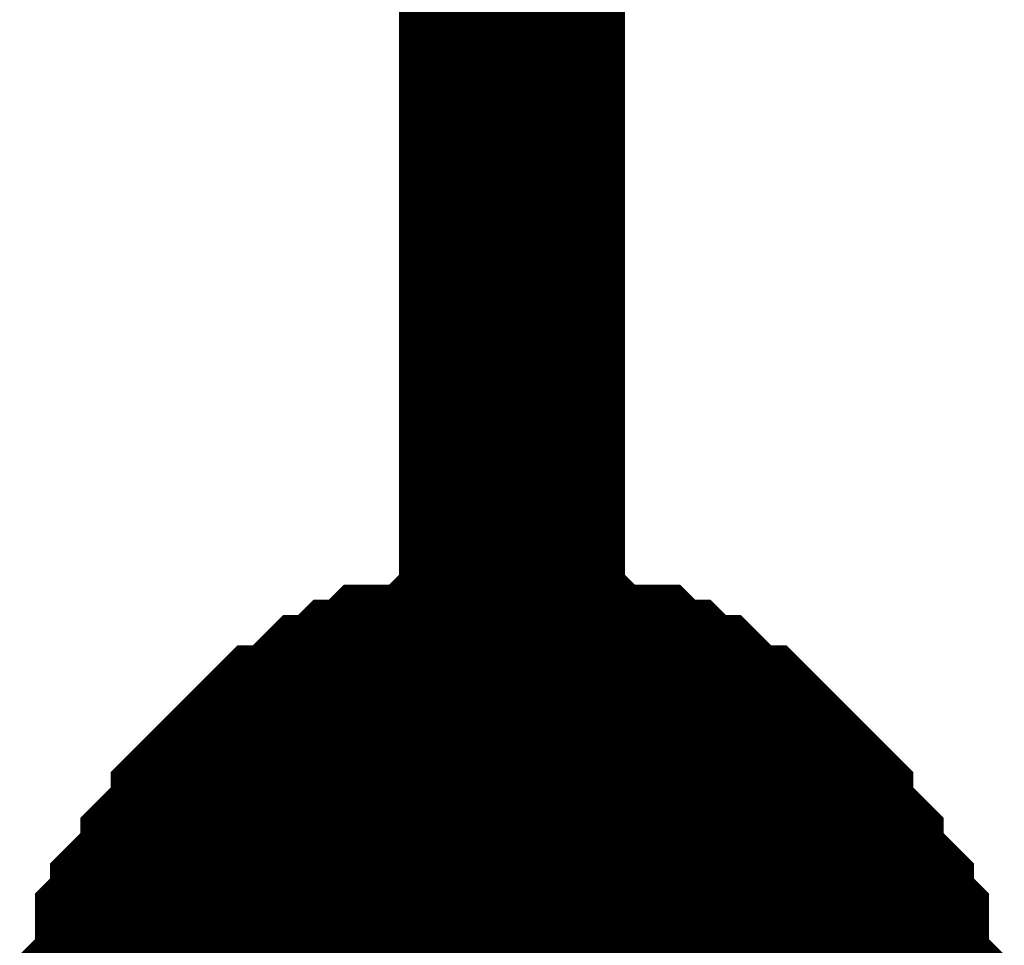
# Model space of a CAD drawing. Header units: inches. Extents: x 0 to 17, y 0 to 11.
# Tile 174 of 256: x 15.3242 to 15.3757, y 6.2063 to 6.2546. Entities that reach past the tile are written whole.
import ezdxf

# ---------------------------------------------------------------- set-up
doc = ezdxf.new("R2010")
doc.units = ezdxf.units.IN
doc.header["$MEASUREMENT"] = 0
doc.layers.add('Sheet', color=255, linetype='Continuous')

msp = doc.modelspace()

# ---------------------------------------------------------------- linework, layer by layer
at = {"layer": 'Sheet'}
for points in [[(15.349953, 6.400014, 0.0118, 0.0118, 0), (15.349953, 6.299308, 0.0118, 0.0118, 0), (15.349953, 6.199394, 0.0118, 0.0118, 0), (15.349953, 6.099481, 0.0118, 0.0118, 0), (15.349953, 5.999567, 0.0118, 0.0118, 0), (15.349953, 5.899654, 0.0118, 0.0118, 0), (15.349953, 5.79974, 0.0118, 0.0118, 0), (15.349953, 5.699827, 0.0118, 0.0118, 0), (15.349953, 5.599913, 0.0118, 0.0118, 0), (15.349953, 5.5, 0.0118, 0.0118, 0), (15.349953, 5.399294, 0.0118, 0.0118, 0), (15.349953, 5.29938, 0.0118, 0.0118, 0), (15.349953, 5.199467, 0.0118, 0.0118, 0), (15.349953, 4.99964, 0.0118, 0.0118, 0), (15.349953, 4.899726, 0.0118, 0.0118, 0)], [(15.330131, 6.200187, 0.0118, 0.0118, 0), (15.330131, 6.201773, 0.0118, 0.0118, 0), (15.330131, 6.202566, 0.0118, 0.0118, 0), (15.330131, 6.203359, 0.0118, 0.0118, 0), (15.330924, 6.204152, 0.0118, 0.0118, 0), (15.330924, 6.205738, 0.0118, 0.0118, 0), (15.330924, 6.206531, 0.0118, 0.0118, 0), (15.331716, 6.207324, 0.0118, 0.0118, 0), (15.331716, 6.208117, 0.0118, 0.0118, 0), (15.332509, 6.20891, 0.0118, 0.0118, 0), (15.333302, 6.209703, 0.0118, 0.0118, 0), (15.333302, 6.210496, 0.0118, 0.0118, 0), (15.334095, 6.211289, 0.0118, 0.0118, 0), (15.334888, 6.212082, 0.0118, 0.0118, 0), (15.334888, 6.212875, 0.0118, 0.0118, 0), (15.335681, 6.213668, 0.0118, 0.0118, 0), (15.336474, 6.214461, 0.0118, 0.0118, 0), (15.337267, 6.215254, 0.0118, 0.0118, 0), (15.33806, 6.216047, 0.0118, 0.0118, 0), (15.338853, 6.216047, 0.0118, 0.0118, 0), (15.339646, 6.21684, 0.0118, 0.0118, 0), (15.340438, 6.217633, 0.0118, 0.0118, 0), (15.341231, 6.217633, 0.0118, 0.0118, 0), (15.342024, 6.218426, 0.0118, 0.0118, 0), (15.342817, 6.218426, 0.0118, 0.0118, 0), (15.34361, 6.219219, 0.0118, 0.0118, 0), (15.345196, 6.219219, 0.0118, 0.0118, 0), (15.345989, 6.219219, 0.0118, 0.0118, 0), (15.346782, 6.220012, 0.0118, 0.0118, 0), (15.347575, 6.220012, 0.0118, 0.0118, 0), (15.34916, 6.220012, 0.0118, 0.0118, 0), (15.349953, 6.220012, 0.0118, 0.0118, 0)], [(15.330131, 6.200187, 0.0118, 0.0118, 0), (15.330131, 6.201773, 0.0118, 0.0118, 0), (15.330131, 6.202566, 0.0118, 0.0118, 0), (15.330131, 6.203359, 0.0118, 0.0118, 0), (15.330924, 6.204152, 0.0118, 0.0118, 0), (15.330924, 6.205738, 0.0118, 0.0118, 0), (15.330924, 6.206531, 0.0118, 0.0118, 0), (15.331716, 6.207324, 0.0118, 0.0118, 0), (15.331716, 6.208117, 0.0118, 0.0118, 0), (15.332509, 6.20891, 0.0118, 0.0118, 0), (15.333302, 6.209703, 0.0118, 0.0118, 0), (15.333302, 6.210496, 0.0118, 0.0118, 0), (15.334095, 6.211289, 0.0118, 0.0118, 0), (15.334888, 6.212082, 0.0118, 0.0118, 0), (15.334888, 6.212875, 0.0118, 0.0118, 0), (15.335681, 6.213668, 0.0118, 0.0118, 0), (15.336474, 6.214461, 0.0118, 0.0118, 0), (15.337267, 6.215254, 0.0118, 0.0118, 0), (15.33806, 6.216047, 0.0118, 0.0118, 0), (15.338853, 6.216047, 0.0118, 0.0118, 0), (15.339646, 6.21684, 0.0118, 0.0118, 0), (15.340438, 6.217633, 0.0118, 0.0118, 0), (15.341231, 6.217633, 0.0118, 0.0118, 0), (15.342024, 6.218426, 0.0118, 0.0118, 0), (15.342817, 6.218426, 0.0118, 0.0118, 0), (15.34361, 6.219219, 0.0118, 0.0118, 0), (15.345196, 6.219219, 0.0118, 0.0118, 0), (15.345989, 6.219219, 0.0118, 0.0118, 0), (15.346782, 6.220012, 0.0118, 0.0118, 0), (15.347575, 6.220012, 0.0118, 0.0118, 0), (15.34916, 6.220012, 0.0118, 0.0118, 0), (15.349953, 6.220012, 0.0118, 0.0118, 0)], [(15.330131, 6.200187, 0.0118, 0.0118, 0), (15.330131, 6.201773, 0.0118, 0.0118, 0), (15.330131, 6.202566, 0.0118, 0.0118, 0), (15.330131, 6.203359, 0.0118, 0.0118, 0), (15.330924, 6.204152, 0.0118, 0.0118, 0), (15.330924, 6.205738, 0.0118, 0.0118, 0), (15.330924, 6.206531, 0.0118, 0.0118, 0), (15.331716, 6.207324, 0.0118, 0.0118, 0), (15.331716, 6.208117, 0.0118, 0.0118, 0), (15.332509, 6.20891, 0.0118, 0.0118, 0), (15.333302, 6.209703, 0.0118, 0.0118, 0), (15.333302, 6.210496, 0.0118, 0.0118, 0), (15.334095, 6.211289, 0.0118, 0.0118, 0), (15.334888, 6.212082, 0.0118, 0.0118, 0), (15.334888, 6.212875, 0.0118, 0.0118, 0), (15.335681, 6.213668, 0.0118, 0.0118, 0), (15.336474, 6.214461, 0.0118, 0.0118, 0), (15.337267, 6.215254, 0.0118, 0.0118, 0), (15.33806, 6.216047, 0.0118, 0.0118, 0), (15.338853, 6.216047, 0.0118, 0.0118, 0), (15.339646, 6.21684, 0.0118, 0.0118, 0), (15.340438, 6.217633, 0.0118, 0.0118, 0), (15.341231, 6.217633, 0.0118, 0.0118, 0), (15.342024, 6.218426, 0.0118, 0.0118, 0), (15.342817, 6.218426, 0.0118, 0.0118, 0), (15.34361, 6.219219, 0.0118, 0.0118, 0), (15.345196, 6.219219, 0.0118, 0.0118, 0), (15.345989, 6.219219, 0.0118, 0.0118, 0), (15.346782, 6.220012, 0.0118, 0.0118, 0), (15.347575, 6.220012, 0.0118, 0.0118, 0), (15.34916, 6.220012, 0.0118, 0.0118, 0), (15.349953, 6.220012, 0.0118, 0.0118, 0)], [(15.330131, 6.200187, 0.0118, 0.0118, 0), (15.330131, 6.201773, 0.0118, 0.0118, 0), (15.330131, 6.202566, 0.0118, 0.0118, 0), (15.330131, 6.203359, 0.0118, 0.0118, 0), (15.330924, 6.204152, 0.0118, 0.0118, 0), (15.330924, 6.205738, 0.0118, 0.0118, 0), (15.330924, 6.206531, 0.0118, 0.0118, 0), (15.331716, 6.207324, 0.0118, 0.0118, 0), (15.331716, 6.208117, 0.0118, 0.0118, 0), (15.332509, 6.20891, 0.0118, 0.0118, 0), (15.333302, 6.209703, 0.0118, 0.0118, 0), (15.333302, 6.210496, 0.0118, 0.0118, 0), (15.334095, 6.211289, 0.0118, 0.0118, 0), (15.334888, 6.212082, 0.0118, 0.0118, 0), (15.334888, 6.212875, 0.0118, 0.0118, 0), (15.335681, 6.213668, 0.0118, 0.0118, 0), (15.336474, 6.214461, 0.0118, 0.0118, 0), (15.337267, 6.215254, 0.0118, 0.0118, 0), (15.33806, 6.216047, 0.0118, 0.0118, 0), (15.338853, 6.216047, 0.0118, 0.0118, 0), (15.339646, 6.21684, 0.0118, 0.0118, 0), (15.340438, 6.217633, 0.0118, 0.0118, 0), (15.341231, 6.217633, 0.0118, 0.0118, 0), (15.342024, 6.218426, 0.0118, 0.0118, 0), (15.342817, 6.218426, 0.0118, 0.0118, 0), (15.34361, 6.219219, 0.0118, 0.0118, 0), (15.345196, 6.219219, 0.0118, 0.0118, 0), (15.345989, 6.219219, 0.0118, 0.0118, 0), (15.346782, 6.220012, 0.0118, 0.0118, 0), (15.347575, 6.220012, 0.0118, 0.0118, 0), (15.34916, 6.220012, 0.0118, 0.0118, 0), (15.349953, 6.220012, 0.0118, 0.0118, 0)], [(15.349953, 6.220012, 0.0118, 0.0118, 0), (15.349953, 6.220012, 0.0118, 0.0118, 0)], [(15.349953, 6.220012, 0.0118, 0.0118, 0), (15.350746, 6.220012, 0.0118, 0.0118, 0), (15.352332, 6.220012, 0.0118, 0.0118, 0), (15.353125, 6.220012, 0.0118, 0.0118, 0), (15.353918, 6.219219, 0.0118, 0.0118, 0), (15.354711, 6.219219, 0.0118, 0.0118, 0), (15.356297, 6.219219, 0.0118, 0.0118, 0), (15.35709, 6.218426, 0.0118, 0.0118, 0), (15.357882, 6.218426, 0.0118, 0.0118, 0), (15.358675, 6.217633, 0.0118, 0.0118, 0), (15.359468, 6.217633, 0.0118, 0.0118, 0), (15.360261, 6.21684, 0.0118, 0.0118, 0), (15.361054, 6.216047, 0.0118, 0.0118, 0), (15.361847, 6.216047, 0.0118, 0.0118, 0), (15.36264, 6.215254, 0.0118, 0.0118, 0), (15.363433, 6.214461, 0.0118, 0.0118, 0), (15.364226, 6.213668, 0.0118, 0.0118, 0), (15.365019, 6.212875, 0.0118, 0.0118, 0), (15.365019, 6.212082, 0.0118, 0.0118, 0), (15.365812, 6.211289, 0.0118, 0.0118, 0), (15.366604, 6.210496, 0.0118, 0.0118, 0), (15.366604, 6.209703, 0.0118, 0.0118, 0), (15.367397, 6.20891, 0.0118, 0.0118, 0), (15.36819, 6.208117, 0.0118, 0.0118, 0), (15.36819, 6.207324, 0.0118, 0.0118, 0), (15.368983, 6.206531, 0.0118, 0.0118, 0), (15.368983, 6.205738, 0.0118, 0.0118, 0), (15.368983, 6.204152, 0.0118, 0.0118, 0), (15.369776, 6.203359, 0.0118, 0.0118, 0), (15.369776, 6.202566, 0.0118, 0.0118, 0), (15.369776, 6.201773, 0.0118, 0.0118, 0), (15.369776, 6.200187, 0.0118, 0.0118, 0)], [(15.349953, 6.220012, 0.0118, 0.0118, 0), (15.349953, 6.220012, 0.0118, 0.0118, 0)], [(15.349953, 6.220012, 0.0118, 0.0118, 0), (15.350746, 6.220012, 0.0118, 0.0118, 0), (15.352332, 6.220012, 0.0118, 0.0118, 0), (15.353125, 6.220012, 0.0118, 0.0118, 0), (15.353918, 6.219219, 0.0118, 0.0118, 0), (15.354711, 6.219219, 0.0118, 0.0118, 0), (15.356297, 6.219219, 0.0118, 0.0118, 0), (15.35709, 6.218426, 0.0118, 0.0118, 0), (15.357882, 6.218426, 0.0118, 0.0118, 0), (15.358675, 6.217633, 0.0118, 0.0118, 0), (15.359468, 6.217633, 0.0118, 0.0118, 0), (15.360261, 6.21684, 0.0118, 0.0118, 0), (15.361054, 6.216047, 0.0118, 0.0118, 0), (15.361847, 6.216047, 0.0118, 0.0118, 0), (15.36264, 6.215254, 0.0118, 0.0118, 0), (15.363433, 6.214461, 0.0118, 0.0118, 0), (15.364226, 6.213668, 0.0118, 0.0118, 0), (15.365019, 6.212875, 0.0118, 0.0118, 0), (15.365019, 6.212082, 0.0118, 0.0118, 0), (15.365812, 6.211289, 0.0118, 0.0118, 0), (15.366604, 6.210496, 0.0118, 0.0118, 0), (15.366604, 6.209703, 0.0118, 0.0118, 0), (15.367397, 6.20891, 0.0118, 0.0118, 0), (15.36819, 6.208117, 0.0118, 0.0118, 0), (15.36819, 6.207324, 0.0118, 0.0118, 0), (15.368983, 6.206531, 0.0118, 0.0118, 0), (15.368983, 6.205738, 0.0118, 0.0118, 0), (15.368983, 6.204152, 0.0118, 0.0118, 0), (15.369776, 6.203359, 0.0118, 0.0118, 0), (15.369776, 6.202566, 0.0118, 0.0118, 0), (15.369776, 6.201773, 0.0118, 0.0118, 0), (15.369776, 6.200187, 0.0118, 0.0118, 0)], [(15.349953, 6.220012, 0.0118, 0.0118, 0), (15.349953, 6.220012, 0.0118, 0.0118, 0)], [(15.349953, 6.220012, 0.0118, 0.0118, 0), (15.350746, 6.220012, 0.0118, 0.0118, 0), (15.352332, 6.220012, 0.0118, 0.0118, 0), (15.353125, 6.220012, 0.0118, 0.0118, 0), (15.353918, 6.219219, 0.0118, 0.0118, 0), (15.354711, 6.219219, 0.0118, 0.0118, 0), (15.356297, 6.219219, 0.0118, 0.0118, 0), (15.35709, 6.218426, 0.0118, 0.0118, 0), (15.357882, 6.218426, 0.0118, 0.0118, 0), (15.358675, 6.217633, 0.0118, 0.0118, 0), (15.359468, 6.217633, 0.0118, 0.0118, 0), (15.360261, 6.21684, 0.0118, 0.0118, 0), (15.361054, 6.216047, 0.0118, 0.0118, 0), (15.361847, 6.216047, 0.0118, 0.0118, 0), (15.36264, 6.215254, 0.0118, 0.0118, 0), (15.363433, 6.214461, 0.0118, 0.0118, 0), (15.364226, 6.213668, 0.0118, 0.0118, 0), (15.365019, 6.212875, 0.0118, 0.0118, 0), (15.365019, 6.212082, 0.0118, 0.0118, 0), (15.365812, 6.211289, 0.0118, 0.0118, 0), (15.366604, 6.210496, 0.0118, 0.0118, 0), (15.366604, 6.209703, 0.0118, 0.0118, 0), (15.367397, 6.20891, 0.0118, 0.0118, 0), (15.36819, 6.208117, 0.0118, 0.0118, 0), (15.36819, 6.207324, 0.0118, 0.0118, 0), (15.368983, 6.206531, 0.0118, 0.0118, 0), (15.368983, 6.205738, 0.0118, 0.0118, 0), (15.368983, 6.204152, 0.0118, 0.0118, 0), (15.369776, 6.203359, 0.0118, 0.0118, 0), (15.369776, 6.202566, 0.0118, 0.0118, 0), (15.369776, 6.201773, 0.0118, 0.0118, 0), (15.369776, 6.200187, 0.0118, 0.0118, 0)], [(15.349953, 6.220012, 0.0118, 0.0118, 0), (15.349953, 6.220012, 0.0118, 0.0118, 0)], [(15.349953, 6.220012, 0.0118, 0.0118, 0), (15.350746, 6.220012, 0.0118, 0.0118, 0), (15.352332, 6.220012, 0.0118, 0.0118, 0), (15.353125, 6.220012, 0.0118, 0.0118, 0), (15.353918, 6.219219, 0.0118, 0.0118, 0), (15.354711, 6.219219, 0.0118, 0.0118, 0), (15.356297, 6.219219, 0.0118, 0.0118, 0), (15.35709, 6.218426, 0.0118, 0.0118, 0), (15.357882, 6.218426, 0.0118, 0.0118, 0), (15.358675, 6.217633, 0.0118, 0.0118, 0), (15.359468, 6.217633, 0.0118, 0.0118, 0), (15.360261, 6.21684, 0.0118, 0.0118, 0), (15.361054, 6.216047, 0.0118, 0.0118, 0), (15.361847, 6.216047, 0.0118, 0.0118, 0), (15.36264, 6.215254, 0.0118, 0.0118, 0), (15.363433, 6.214461, 0.0118, 0.0118, 0), (15.364226, 6.213668, 0.0118, 0.0118, 0), (15.365019, 6.212875, 0.0118, 0.0118, 0), (15.365019, 6.212082, 0.0118, 0.0118, 0), (15.365812, 6.211289, 0.0118, 0.0118, 0), (15.366604, 6.210496, 0.0118, 0.0118, 0), (15.366604, 6.209703, 0.0118, 0.0118, 0), (15.367397, 6.20891, 0.0118, 0.0118, 0), (15.36819, 6.208117, 0.0118, 0.0118, 0), (15.36819, 6.207324, 0.0118, 0.0118, 0), (15.368983, 6.206531, 0.0118, 0.0118, 0), (15.368983, 6.205738, 0.0118, 0.0118, 0), (15.368983, 6.204152, 0.0118, 0.0118, 0), (15.369776, 6.203359, 0.0118, 0.0118, 0), (15.369776, 6.202566, 0.0118, 0.0118, 0), (15.369776, 6.201773, 0.0118, 0.0118, 0), (15.369776, 6.200187, 0.0118, 0.0118, 0)], [(15.330924, 6.204152, 0.0039, 0.0039, 0), (15.330924, 6.205738, 0.0039, 0.0039, 0), (15.330924, 6.206531, 0.0039, 0.0039, 0), (15.331716, 6.207324, 0.0039, 0.0039, 0), (15.331716, 6.208117, 0.0039, 0.0039, 0), (15.332509, 6.20891, 0.0039, 0.0039, 0), (15.333302, 6.209703, 0.0039, 0.0039, 0), (15.333302, 6.210496, 0.0039, 0.0039, 0), (15.334095, 6.211289, 0.0039, 0.0039, 0), (15.334888, 6.212082, 0.0039, 0.0039, 0), (15.334888, 6.212875, 0.0039, 0.0039, 0), (15.335681, 6.213668, 0.0039, 0.0039, 0), (15.336474, 6.214461, 0.0039, 0.0039, 0), (15.337267, 6.215254, 0.0039, 0.0039, 0), (15.33806, 6.216047, 0.0039, 0.0039, 0), (15.338853, 6.216047, 0.0039, 0.0039, 0), (15.339646, 6.21684, 0.0039, 0.0039, 0), (15.340438, 6.217633, 0.0039, 0.0039, 0), (15.341231, 6.217633, 0.0039, 0.0039, 0), (15.342024, 6.218426, 0.0039, 0.0039, 0), (15.342817, 6.218426, 0.0039, 0.0039, 0), (15.34361, 6.219219, 0.0039, 0.0039, 0), (15.345196, 6.219219, 0.0039, 0.0039, 0), (15.345989, 6.219219, 0.0039, 0.0039, 0), (15.346782, 6.220012, 0.0039, 0.0039, 0), (15.347575, 6.220012, 0.0039, 0.0039, 0), (15.34916, 6.220012, 0.0039, 0.0039, 0), (15.349953, 6.220012, 0.0039, 0.0039, 0)], [(15.330924, 6.204152, 0.0039, 0.0039, 0), (15.330924, 6.205738, 0.0039, 0.0039, 0), (15.330924, 6.206531, 0.0039, 0.0039, 0), (15.331716, 6.207324, 0.0039, 0.0039, 0), (15.331716, 6.208117, 0.0039, 0.0039, 0), (15.332509, 6.20891, 0.0039, 0.0039, 0), (15.333302, 6.209703, 0.0039, 0.0039, 0), (15.333302, 6.210496, 0.0039, 0.0039, 0), (15.334095, 6.211289, 0.0039, 0.0039, 0), (15.334888, 6.212082, 0.0039, 0.0039, 0), (15.334888, 6.212875, 0.0039, 0.0039, 0), (15.335681, 6.213668, 0.0039, 0.0039, 0), (15.336474, 6.214461, 0.0039, 0.0039, 0), (15.337267, 6.215254, 0.0039, 0.0039, 0), (15.33806, 6.216047, 0.0039, 0.0039, 0), (15.338853, 6.216047, 0.0039, 0.0039, 0), (15.339646, 6.21684, 0.0039, 0.0039, 0), (15.340438, 6.217633, 0.0039, 0.0039, 0), (15.341231, 6.217633, 0.0039, 0.0039, 0), (15.342024, 6.218426, 0.0039, 0.0039, 0), (15.342817, 6.218426, 0.0039, 0.0039, 0), (15.34361, 6.219219, 0.0039, 0.0039, 0), (15.345196, 6.219219, 0.0039, 0.0039, 0), (15.345989, 6.219219, 0.0039, 0.0039, 0), (15.346782, 6.220012, 0.0039, 0.0039, 0), (15.347575, 6.220012, 0.0039, 0.0039, 0), (15.34916, 6.220012, 0.0039, 0.0039, 0), (15.349953, 6.220012, 0.0039, 0.0039, 0)], [(15.330924, 6.204152, 0.0039, 0.0039, 0), (15.330924, 6.205738, 0.0039, 0.0039, 0), (15.330924, 6.206531, 0.0039, 0.0039, 0), (15.331716, 6.207324, 0.0039, 0.0039, 0), (15.331716, 6.208117, 0.0039, 0.0039, 0), (15.332509, 6.20891, 0.0039, 0.0039, 0), (15.333302, 6.209703, 0.0039, 0.0039, 0), (15.333302, 6.210496, 0.0039, 0.0039, 0), (15.334095, 6.211289, 0.0039, 0.0039, 0), (15.334888, 6.212082, 0.0039, 0.0039, 0), (15.334888, 6.212875, 0.0039, 0.0039, 0), (15.335681, 6.213668, 0.0039, 0.0039, 0), (15.336474, 6.214461, 0.0039, 0.0039, 0), (15.337267, 6.215254, 0.0039, 0.0039, 0), (15.33806, 6.216047, 0.0039, 0.0039, 0), (15.338853, 6.216047, 0.0039, 0.0039, 0), (15.339646, 6.21684, 0.0039, 0.0039, 0), (15.340438, 6.217633, 0.0039, 0.0039, 0), (15.341231, 6.217633, 0.0039, 0.0039, 0), (15.342024, 6.218426, 0.0039, 0.0039, 0), (15.342817, 6.218426, 0.0039, 0.0039, 0), (15.34361, 6.219219, 0.0039, 0.0039, 0), (15.345196, 6.219219, 0.0039, 0.0039, 0), (15.345989, 6.219219, 0.0039, 0.0039, 0), (15.346782, 6.220012, 0.0039, 0.0039, 0), (15.347575, 6.220012, 0.0039, 0.0039, 0), (15.34916, 6.220012, 0.0039, 0.0039, 0), (15.349953, 6.220012, 0.0039, 0.0039, 0)], [(15.330924, 6.204152, 0.0039, 0.0039, 0), (15.330924, 6.205738, 0.0039, 0.0039, 0), (15.330924, 6.206531, 0.0039, 0.0039, 0), (15.331716, 6.207324, 0.0039, 0.0039, 0), (15.331716, 6.208117, 0.0039, 0.0039, 0), (15.332509, 6.20891, 0.0039, 0.0039, 0), (15.333302, 6.209703, 0.0039, 0.0039, 0), (15.333302, 6.210496, 0.0039, 0.0039, 0), (15.334095, 6.211289, 0.0039, 0.0039, 0), (15.334888, 6.212082, 0.0039, 0.0039, 0), (15.334888, 6.212875, 0.0039, 0.0039, 0), (15.335681, 6.213668, 0.0039, 0.0039, 0), (15.336474, 6.214461, 0.0039, 0.0039, 0), (15.337267, 6.215254, 0.0039, 0.0039, 0), (15.33806, 6.216047, 0.0039, 0.0039, 0), (15.338853, 6.216047, 0.0039, 0.0039, 0), (15.339646, 6.21684, 0.0039, 0.0039, 0), (15.340438, 6.217633, 0.0039, 0.0039, 0), (15.341231, 6.217633, 0.0039, 0.0039, 0), (15.342024, 6.218426, 0.0039, 0.0039, 0), (15.342817, 6.218426, 0.0039, 0.0039, 0), (15.34361, 6.219219, 0.0039, 0.0039, 0), (15.345196, 6.219219, 0.0039, 0.0039, 0), (15.345989, 6.219219, 0.0039, 0.0039, 0), (15.346782, 6.220012, 0.0039, 0.0039, 0), (15.347575, 6.220012, 0.0039, 0.0039, 0), (15.34916, 6.220012, 0.0039, 0.0039, 0), (15.349953, 6.220012, 0.0039, 0.0039, 0)], [(15.349953, 6.220012, 0.0039, 0.0039, 0), (15.349953, 6.220012, 0.0039, 0.0039, 0)], [(15.349953, 6.220012, 0.0039, 0.0039, 0), (15.350746, 6.220012, 0.0039, 0.0039, 0), (15.352332, 6.220012, 0.0039, 0.0039, 0), (15.353125, 6.220012, 0.0039, 0.0039, 0), (15.353918, 6.219219, 0.0039, 0.0039, 0), (15.354711, 6.219219, 0.0039, 0.0039, 0), (15.356297, 6.219219, 0.0039, 0.0039, 0), (15.35709, 6.218426, 0.0039, 0.0039, 0), (15.357882, 6.218426, 0.0039, 0.0039, 0), (15.358675, 6.217633, 0.0039, 0.0039, 0), (15.359468, 6.217633, 0.0039, 0.0039, 0), (15.360261, 6.21684, 0.0039, 0.0039, 0), (15.361054, 6.216047, 0.0039, 0.0039, 0), (15.361847, 6.216047, 0.0039, 0.0039, 0), (15.36264, 6.215254, 0.0039, 0.0039, 0), (15.363433, 6.214461, 0.0039, 0.0039, 0), (15.364226, 6.213668, 0.0039, 0.0039, 0), (15.365019, 6.212875, 0.0039, 0.0039, 0), (15.365019, 6.212082, 0.0039, 0.0039, 0), (15.365812, 6.211289, 0.0039, 0.0039, 0), (15.366604, 6.210496, 0.0039, 0.0039, 0), (15.366604, 6.209703, 0.0039, 0.0039, 0), (15.367397, 6.20891, 0.0039, 0.0039, 0), (15.36819, 6.208117, 0.0039, 0.0039, 0), (15.36819, 6.207324, 0.0039, 0.0039, 0), (15.368983, 6.206531, 0.0039, 0.0039, 0), (15.368983, 6.205738, 0.0039, 0.0039, 0), (15.368983, 6.204152, 0.0039, 0.0039, 0)], [(15.349953, 6.220012, 0.0039, 0.0039, 0), (15.349953, 6.220012, 0.0039, 0.0039, 0)], [(15.349953, 6.220012, 0.0039, 0.0039, 0), (15.350746, 6.220012, 0.0039, 0.0039, 0), (15.352332, 6.220012, 0.0039, 0.0039, 0), (15.353125, 6.220012, 0.0039, 0.0039, 0), (15.353918, 6.219219, 0.0039, 0.0039, 0), (15.354711, 6.219219, 0.0039, 0.0039, 0), (15.356297, 6.219219, 0.0039, 0.0039, 0), (15.35709, 6.218426, 0.0039, 0.0039, 0), (15.357882, 6.218426, 0.0039, 0.0039, 0), (15.358675, 6.217633, 0.0039, 0.0039, 0), (15.359468, 6.217633, 0.0039, 0.0039, 0), (15.360261, 6.21684, 0.0039, 0.0039, 0), (15.361054, 6.216047, 0.0039, 0.0039, 0), (15.361847, 6.216047, 0.0039, 0.0039, 0), (15.36264, 6.215254, 0.0039, 0.0039, 0), (15.363433, 6.214461, 0.0039, 0.0039, 0), (15.364226, 6.213668, 0.0039, 0.0039, 0), (15.365019, 6.212875, 0.0039, 0.0039, 0), (15.365019, 6.212082, 0.0039, 0.0039, 0), (15.365812, 6.211289, 0.0039, 0.0039, 0), (15.366604, 6.210496, 0.0039, 0.0039, 0), (15.366604, 6.209703, 0.0039, 0.0039, 0), (15.367397, 6.20891, 0.0039, 0.0039, 0), (15.36819, 6.208117, 0.0039, 0.0039, 0), (15.36819, 6.207324, 0.0039, 0.0039, 0), (15.368983, 6.206531, 0.0039, 0.0039, 0), (15.368983, 6.205738, 0.0039, 0.0039, 0), (15.368983, 6.204152, 0.0039, 0.0039, 0)], [(15.349953, 6.220012, 0.0039, 0.0039, 0), (15.349953, 6.220012, 0.0039, 0.0039, 0)], [(15.349953, 6.220012, 0.0039, 0.0039, 0), (15.350746, 6.220012, 0.0039, 0.0039, 0), (15.352332, 6.220012, 0.0039, 0.0039, 0), (15.353125, 6.220012, 0.0039, 0.0039, 0), (15.353918, 6.219219, 0.0039, 0.0039, 0), (15.354711, 6.219219, 0.0039, 0.0039, 0), (15.356297, 6.219219, 0.0039, 0.0039, 0), (15.35709, 6.218426, 0.0039, 0.0039, 0), (15.357882, 6.218426, 0.0039, 0.0039, 0), (15.358675, 6.217633, 0.0039, 0.0039, 0), (15.359468, 6.217633, 0.0039, 0.0039, 0), (15.360261, 6.21684, 0.0039, 0.0039, 0), (15.361054, 6.216047, 0.0039, 0.0039, 0), (15.361847, 6.216047, 0.0039, 0.0039, 0), (15.36264, 6.215254, 0.0039, 0.0039, 0), (15.363433, 6.214461, 0.0039, 0.0039, 0), (15.364226, 6.213668, 0.0039, 0.0039, 0), (15.365019, 6.212875, 0.0039, 0.0039, 0), (15.365019, 6.212082, 0.0039, 0.0039, 0), (15.365812, 6.211289, 0.0039, 0.0039, 0), (15.366604, 6.210496, 0.0039, 0.0039, 0), (15.366604, 6.209703, 0.0039, 0.0039, 0), (15.367397, 6.20891, 0.0039, 0.0039, 0), (15.36819, 6.208117, 0.0039, 0.0039, 0), (15.36819, 6.207324, 0.0039, 0.0039, 0), (15.368983, 6.206531, 0.0039, 0.0039, 0), (15.368983, 6.205738, 0.0039, 0.0039, 0), (15.368983, 6.204152, 0.0039, 0.0039, 0)], [(15.349953, 6.220012, 0.0039, 0.0039, 0), (15.349953, 6.220012, 0.0039, 0.0039, 0)], [(15.349953, 6.220012, 0.0039, 0.0039, 0), (15.350746, 6.220012, 0.0039, 0.0039, 0), (15.352332, 6.220012, 0.0039, 0.0039, 0), (15.353125, 6.220012, 0.0039, 0.0039, 0), (15.353918, 6.219219, 0.0039, 0.0039, 0), (15.354711, 6.219219, 0.0039, 0.0039, 0), (15.356297, 6.219219, 0.0039, 0.0039, 0), (15.35709, 6.218426, 0.0039, 0.0039, 0), (15.357882, 6.218426, 0.0039, 0.0039, 0), (15.358675, 6.217633, 0.0039, 0.0039, 0), (15.359468, 6.217633, 0.0039, 0.0039, 0), (15.360261, 6.21684, 0.0039, 0.0039, 0), (15.361054, 6.216047, 0.0039, 0.0039, 0), (15.361847, 6.216047, 0.0039, 0.0039, 0), (15.36264, 6.215254, 0.0039, 0.0039, 0), (15.363433, 6.214461, 0.0039, 0.0039, 0), (15.364226, 6.213668, 0.0039, 0.0039, 0), (15.365019, 6.212875, 0.0039, 0.0039, 0), (15.365019, 6.212082, 0.0039, 0.0039, 0), (15.365812, 6.211289, 0.0039, 0.0039, 0), (15.366604, 6.210496, 0.0039, 0.0039, 0), (15.366604, 6.209703, 0.0039, 0.0039, 0), (15.367397, 6.20891, 0.0039, 0.0039, 0), (15.36819, 6.208117, 0.0039, 0.0039, 0), (15.36819, 6.207324, 0.0039, 0.0039, 0), (15.368983, 6.206531, 0.0039, 0.0039, 0), (15.368983, 6.205738, 0.0039, 0.0039, 0), (15.368983, 6.204152, 0.0039, 0.0039, 0)]]:
    msp.add_lwpolyline(points, format="xyseb", dxfattribs=at)
msp.add_lwpolyline([(15.34, 6.2, 0.02, 0.02, 1), (15.36, 6.2, 0.02, 0.02, 1)], format="xyseb", close=True, dxfattribs=at)

doc.saveas('drawing.dxf')
